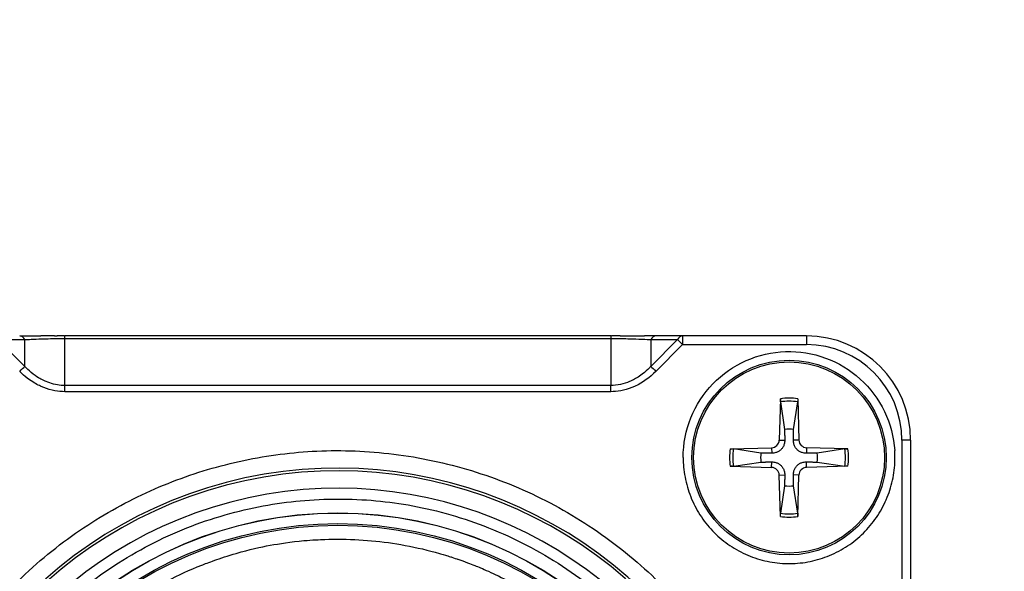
# Model space of a CAD drawing. Header units: millimetres. Extents: x 0 to 2970, y 0 to 2100.
# Tile 14 of 55: x 1010 to 1038, y 431 to 446. Entities that reach past the tile are written whole.
import ezdxf

# ---------------------------------------------------------------- set-up
doc = ezdxf.new("R2010")
doc.units = ezdxf.units.MM
doc.header["$LTSCALE"] = 0.2
doc.styles.add('Rainbow-4.0 Style', font='malgunsl.ttf')
doc.dimstyles.new('Rainbow-4.0 Style', dxfattribs={"dimtxt": 3.5, "dimasz": 2.5, "dimexe": 1, "dimexo": 1, "dimgap": 1, "dimtad": 1, "dimdsep": 46, "dimtxsty": 'Rainbow-4.0 Style', "dimcen": 0, "dimclrd": 251, "dimclre": 251, "dimclrt": 7, "dimazin": 3, "dimtp": 0.1, "dimtm": 0.1, "dimtfac": 0.61, "dimtmove": 0, "dimatfit": 3, "dimfxl": 1, "dimlwd": -1, "dimlwe": -1, "dimarcsym": 1})

# ---------------------------------------------------------------- blocks, each defined once
blk = doc.blocks.new('A$C5c935c73')
for p, q in [((277.981, -40.975), (277.211, -40.206)), ((277.211, -40.206), (277.981, -40.206)), ((277.981, -40.975), (277.981, -40.206)), ((294.864, -40.1), (279.136, -40.1)), ((279.136, -40.173), (279.136, -40.1)), ((279.136, -41.527), (279.136, -40.173)), ((279.136, -40.173), (294.864, -40.173)), ((294.864, -40.1), (294.864, -40.173)), ((294.864, -40.173), (294.864, -41.527)), ((296.019, -40.206), (296.019, -40.975)), ((296.789, -40.206), (296.019, -40.975)), ((296.019, -40.206), (296.789, -40.206)), ((300.5, -40.1), (296.163, -40.1)), ((296.789, -40.206), (296.933, -40.35)), ((296.933, -40.1), (296.933, -40.35)), ((300.5, -40.1), (300.5, -40.35)), ((296.933, -40.35), (296.163, -41.12)), ((296.933, -40.35), (300.5, -40.35)), ((279.136, -41.704), (279.136, -41.527)), ((294.864, -41.527), (279.136, -41.527)), ((294.864, -41.704), (294.864, -41.527)), ((294.864, -41.704), (279.136, -41.704)), ((299.749, -41.906), (299.716, -43.097)), ((300.251, -41.906), (300.284, -43.097)), ((299.752, -41.997), (299.87, -42.79)), ((300.13, -42.79), (300.248, -41.997)), ((299.716, -43.097), (299.876, -43.102)), ((300.284, -43.097), (300.124, -43.102)), ((303.25, -43.1), (303.25, -47.089)), ((303.5, -43.1), (303.25, -43.1)), ((303.5, -43.1), (303.5, -47.495)), ((298.306, -43.349), (299.497, -43.316)), ((299.19, -43.47), (298.397, -43.352)), ((299.497, -43.316), (299.502, -43.476)), ((300.503, -43.316), (300.498, -43.476)), ((301.694, -43.349), (300.503, -43.316)), ((301.603, -43.352), (300.81, -43.47)), ((298.306, -43.851), (299.497, -43.884)), ((298.397, -43.848), (299.19, -43.73)), ((299.497, -43.884), (299.502, -43.724)), ((300.503, -43.884), (300.498, -43.724)), ((301.694, -43.851), (300.503, -43.884)), ((300.81, -43.73), (301.603, -43.848)), ((299.716, -44.103), (299.876, -44.098)), ((299.749, -45.294), (299.716, -44.103)), ((300.284, -44.103), (300.124, -44.098)), ((300.251, -45.294), (300.284, -44.103)), ((299.87, -44.41), (299.752, -45.203)), ((300.248, -45.203), (300.13, -44.41)), ((283.536, -46.527), (283.536, -46.527))]:
    blk.add_line(p, q)
for centre, radius in [((300, -43.6), 2.8), ((300, -43.6), 2.75), ((287, -56.6), 11.407), ((287, -56.6), 11.403), ((287, -56.6), 11.099), ((287, -56.6), 11.051)]:
    blk.add_circle(centre, radius)
for centre, radius, start, end in [((300.5, -43.1), 3, 0, 90), ((300.5, -43.1), 2.75, 0, 90), ((300, -43.6), 1.713, 81.5815, 98.4185), ((300, -43.6), 1.622, 81.1921, 98.8079), ((300, -43.6), 0.82, 80.8854, 99.1146), ((299.491, -43.091), 0.225, 271.612, 358.388), ((300.509, -43.091), 0.225, 181.612, 268.388), ((300, -43.6), 1.713, 171.5815, 188.4185), ((300, -43.6), 1.622, 171.1921, 188.8079), ((300, -43.6), 1.622, 351.1921, 8.8079), ((300, -43.6), 1.713, 351.5815, 8.4185), ((300, -43.598), 3.05, 180.0414, 183.7974), ((300, -43.6), 0.82, 170.8854, 189.1146), ((300, -43.6), 0.82, 350.8854, 9.1146), ((300, -43.601), 3.05, 0.0208, 3.7768), ((287, -56.6), 12.697, 24.3067, 335.6933), ((299.491, -44.109), 0.225, 1.612, 88.388), ((300.509, -44.109), 0.225, 91.612, 178.388), ((287, -56.6), 12.619, 24.4631, 335.5369), ((300, -43.6), 0.82, 260.8854, 279.1146), ((300, -43.6), 1.713, 261.5815, 278.4185), ((300, -43.6), 1.622, 261.1921, 278.8079), ((283.35, -46.595), 0.4, 19.1656, 19.3418), ((290.65, -46.595), 0.4, 161.095, 162.7438)]:
    blk.add_arc(centre, radius, start, end)
for centre, major_axis, ratio, start_param, end_param in [((277.837, -40.35), (0, 0.25), 0.707101, 5.327889, 6.283222), ((296.163, -40.35), (0, 0.25), 0.707144, 6.283172, 7.238499), ((296.933, -40.35), (0, 0.25), 0.707107, 6.283185, 7.238507), ((277.837, -41.12), (0.177, 0.177), 0.000012, 4.712367, 5.667706), ((296.163, -41.12), (-0.177, 0.177), 0.000012, 0.615485, 1.570821), ((287, -56.6), (-11.765, -2.909), 0.999998, 3.326169, 6.040807)]:
    blk.add_ellipse(centre, major_axis=major_axis, ratio=ratio, start_param=start_param, end_param=end_param)
for points in [[(277.843, -40.1), (277.841, -40.1), (277.839, -40.1), (277.837, -40.1)], [(277.843, -40.1), (278.018, -40.1), (278.224, -40.099), (278.449, -40.099)], [(278.835, -40.099), (278.861, -40.099), (278.887, -40.099), (278.913, -40.1)], [(279.118, -40.1), (279.06, -40.1), (278.991, -40.1), (278.913, -40.1)], [(279.118, -40.1), (279.124, -40.1), (279.13, -40.1), (279.136, -40.1)], [(294.864, -40.1), (294.87, -40.1), (294.876, -40.1), (294.882, -40.1)], [(295.138, -40.099), (295.041, -40.1), (294.955, -40.1), (294.882, -40.1)], [(296.957, -43.8), (296.969, -43.995), (297.033, -44.382), (297.237, -44.935), (297.542, -45.439), (297.939, -45.874), (298.411, -46.226), (298.942, -46.482), (299.513, -46.631), (300.101, -46.668), (300.685, -46.592), (301.244, -46.406), (301.757, -46.117), (302.206, -45.735), (302.573, -45.274), (302.845, -44.751), (303.013, -44.186), (303.05, -43.795), (303.05, -43.6)], [(290.462, -46.529), (290.46, -46.535), (290.458, -46.541), (290.457, -46.547)]]:
    blk.add_open_spline(points, degree=3)
for points, knots in [([(277.981, -40.206), (277.984, -40.205), (278.002, -40.204), (278.039, -40.202), (278.079, -40.2), (278.14, -40.197), (278.228, -40.193), (278.344, -40.189), (278.441, -40.186), (278.509, -40.184), (278.537, -40.183), (278.565, -40.182), (278.594, -40.181), (278.766, -40.177), (278.95, -40.174), (279.136, -40.173)], [0.0000075, 0.0000075, 0.0000075, 0.0000075, 0.1195135, 0.1195135, 0.1195135, 0.25, 0.25, 0.25, 0.5, 0.5, 0.5, 0.5722247, 0.5722247, 0.5722247, 1, 1, 1, 1]), ([(278.835, -40.099), (278.779, -40.099), (278.724, -40.099), (278.669, -40.099), (278.639, -40.099), (278.596, -40.099), (278.543, -40.099), (278.538, -40.099), (278.532, -40.099), (278.527, -40.099), (278.501, -40.099), (278.475, -40.099), (278.449, -40.099)], [0.2414533, 0.2414533, 0.2414533, 0.2414533, 0.35, 0.35, 0.35, 0.425, 0.425, 0.425, 0.4352378, 0.4352378, 0.4352378, 0.4864905, 0.4864905, 0.4864905, 0.4864905]), ([(294.864, -40.173), (294.898, -40.173), (294.932, -40.173), (294.966, -40.173), (295.117, -40.174), (295.265, -40.177), (295.404, -40.181), (295.434, -40.182), (295.463, -40.183), (295.491, -40.184), (295.518, -40.185), (295.619, -40.187), (295.772, -40.193), (295.881, -40.198), (295.957, -40.202), (296.009, -40.205), (296.012, -40.205), (296.016, -40.205), (296.019, -40.206)], [0, 0, 0, 0, 0.078565, 0.078565, 0.078565, 0.426328, 0.426328, 0.426328, 0.5, 0.5, 0.5, 0.75, 0.75, 0.75, 0.983944, 0.983944, 0.983944, 1, 1, 1, 1]), ([(295.137, -40.099), (295.313, -40.099), (295.486, -40.099), (295.711, -40.099), (295.775, -40.099), (295.837, -40.099)], [0, 0, 0, 0, 0.05365823, 0.05365823, 0.07601571, 0.07601571, 0.07601571, 0.07601571]), ([(296.163, -40.1), (296.162, -40.1), (296.082, -40.1), (295.886, -40.099), (295.87, -40.099), (295.853, -40.099), (295.837, -40.099)], [0.0000022, 0.0000022, 0.0000022, 0.0000022, 0.25, 0.25, 0.25, 0.294964, 0.294964, 0.294964, 0.294964]), ([(296.95, -43.6), (296.951, -43.202), (297.025, -42.821), (297.173, -42.455), (297.321, -42.089), (297.532, -41.764), (297.808, -41.479), (298.084, -41.194), (298.402, -40.971), (298.763, -40.811), (299.124, -40.651), (299.503, -40.564), (299.9, -40.552), (300.298, -40.539), (300.681, -40.6), (301.051, -40.735), (301.421, -40.871), (301.754, -41.073), (302.048, -41.34), (302.343, -41.607), (302.576, -41.919), (302.747, -42.275), (302.919, -42.631), (303.017, -43.006), (303.043, -43.4)], [0, 0, 0, 0, 0.125, 0.125, 0.125, 0.25, 0.25, 0.25, 0.375, 0.375, 0.375, 0.5, 0.5, 0.5, 0.625, 0.625, 0.625, 0.75, 0.75, 0.75, 0.875, 0.875, 0.875, 1, 1, 1, 1]), ([(279.136, -41.704), (278.955, -41.703), (278.747, -41.671), (278.529, -41.585), (278.498, -41.573), (278.466, -41.56), (278.435, -41.545), (278.355, -41.508), (278.246, -41.452), (278.12, -41.362), (277.923, -41.222), (277.842, -41.125), (277.837, -41.12)], [-1, -1, -1, -1, -0.5625416, -0.5625416, -0.5625416, -0.5, -0.5, -0.5, -0.25, -0.25, -0.25, -0.0000005, -0.0000005, -0.0000005, -0.0000005]), ([(279.136, -41.527), (279.102, -41.527), (279.068, -41.525), (279.034, -41.523), (278.884, -41.511), (278.735, -41.473), (278.596, -41.414), (278.566, -41.402), (278.537, -41.388), (278.509, -41.374), (278.482, -41.36), (278.381, -41.315), (278.228, -41.199), (278.139, -41.131), (278.078, -41.073), (278.038, -41.033), (278.004, -41), (277.986, -40.98), (277.981, -40.975)], [0, 0, 0, 0, 0.0783483, 0.0783483, 0.0783483, 0.4263239, 0.4263239, 0.4263239, 0.5, 0.5, 0.5, 0.75, 0.75, 0.75, 0.8857961, 0.8857961, 0.8857961, 0.9999955, 0.9999955, 0.9999955, 0.9999955]), ([(296.019, -40.975), (296.016, -40.978), (295.998, -40.999), (295.961, -41.035), (295.921, -41.074), (295.86, -41.131), (295.772, -41.199), (295.656, -41.287), (295.559, -41.34), (295.491, -41.374), (295.463, -41.388), (295.435, -41.401), (295.406, -41.413), (295.234, -41.485), (295.05, -41.526), (294.864, -41.527)], [0.000013, 0.000013, 0.000013, 0.000013, 0.1194582, 0.1194582, 0.1194582, 0.25, 0.25, 0.25, 0.5, 0.5, 0.5, 0.5722247, 0.5722247, 0.5722247, 1, 1, 1, 1]), ([(296.163, -41.12), (295.992, -41.292), (295.791, -41.441), (295.566, -41.545), (295.535, -41.559), (295.504, -41.572), (295.473, -41.584), (295.252, -41.671), (295.043, -41.703), (294.864, -41.704)], [-1, -1, -1, -1, -0.5, -0.5, -0.5, -0.4388658, -0.4388658, -0.4388658, -0.0000005, -0.0000005, -0.0000005, -0.0000005]), ([(299.752, -41.997), (299.751, -41.992), (299.75, -41.985), (299.749, -41.969), (299.749, -41.957), (299.749, -41.934), (299.749, -41.919), (299.749, -41.906)], [0.03461835, 0.03461835, 0.03461835, 0.03461835, 0.03765262, 0.03765262, 0.04141077, 0.04141077, 0.04522071, 0.04522071, 0.04522071, 0.04522071]), ([(300.251, -41.906), (300.251, -41.919), (300.251, -41.934), (300.251, -41.957), (300.251, -41.969), (300.25, -41.985), (300.249, -41.992), (300.248, -41.997)], [0.01516537, 0.01516537, 0.01516537, 0.01516537, 0.01897531, 0.01897531, 0.02273345, 0.02273345, 0.02576772, 0.02576772, 0.02576772, 0.02576772]), ([(299.876, -43.102), (299.876, -43.142), (299.87, -43.182), (299.851, -43.244), (299.84, -43.272), (299.809, -43.324), (299.79, -43.349), (299.749, -43.39), (299.724, -43.409), (299.672, -43.44), (299.644, -43.451), (299.582, -43.47), (299.542, -43.476), (299.502, -43.476)], [0.17143637, 0.17143637, 0.17143637, 0.17143637, 0.18383716, 0.18383716, 0.19255902, 0.19255902, 0.20128088, 0.20128088, 0.21000275, 0.21000275, 0.21872461, 0.21872461, 0.2311254, 0.2311254, 0.2311254, 0.2311254]), ([(300.498, -43.476), (300.458, -43.476), (300.418, -43.47), (300.356, -43.451), (300.328, -43.44), (300.276, -43.409), (300.251, -43.39), (300.21, -43.349), (300.191, -43.324), (300.16, -43.272), (300.149, -43.244), (300.13, -43.182), (300.124, -43.142), (300.124, -43.102)], [0.17143637, 0.17143637, 0.17143637, 0.17143637, 0.18383716, 0.18383716, 0.19255902, 0.19255902, 0.20128088, 0.20128088, 0.21000275, 0.21000275, 0.21872461, 0.21872461, 0.2311254, 0.2311254, 0.2311254, 0.2311254]), ([(273.803, -56.6), (273.803, -55.878), (273.859, -55.172), (273.971, -54.481), (274.088, -53.765), (274.267, -53.052), (274.508, -52.343), (274.755, -51.619), (275.062, -50.921), (275.431, -50.25), (275.802, -49.574), (276.229, -48.935), (276.712, -48.334), (277.191, -47.737), (277.728, -47.18), (278.322, -46.661), (278.903, -46.154), (279.513, -45.706), (280.153, -45.318), (280.778, -44.938), (281.431, -44.613), (282.111, -44.342), (282.776, -44.076), (283.459, -43.866), (284.158, -43.712), (284.863, -43.557), (285.565, -43.46), (286.264, -43.42), (286.989, -43.38), (287.723, -43.401), (288.468, -43.484), (289.228, -43.569), (289.975, -43.72), (290.711, -43.935), (291.451, -44.152), (292.166, -44.431), (292.857, -44.774), (293.543, -45.113), (294.203, -45.517), (294.837, -45.985), (295.457, -46.443), (296.026, -46.943), (296.543, -47.484), (297.048, -48.013), (297.507, -48.58), (297.918, -49.186), (298.32, -49.779), (298.672, -50.4), (298.974, -51.05)], [0, 0, 0, 0, 0.0625, 0.0625, 0.0625, 0.125, 0.125, 0.125, 0.1875, 0.1875, 0.1875, 0.25, 0.25, 0.25, 0.3125, 0.3125, 0.3125, 0.375, 0.375, 0.375, 0.4375, 0.4375, 0.4375, 0.5, 0.5, 0.5, 0.5625, 0.5625, 0.5625, 0.625, 0.625, 0.625, 0.6875, 0.6875, 0.6875, 0.75, 0.75, 0.75, 0.8125, 0.8125, 0.8125, 0.875, 0.875, 0.875, 0.9375, 0.9375, 0.9375, 1, 1, 1, 1]), ([(298.306, -43.349), (298.319, -43.349), (298.334, -43.349), (298.357, -43.349), (298.369, -43.349), (298.385, -43.35), (298.392, -43.351), (298.397, -43.352)], [0.01516537, 0.01516537, 0.01516537, 0.01516537, 0.01897531, 0.01897531, 0.02273345, 0.02273345, 0.02576772, 0.02576772, 0.02576772, 0.02576772]), ([(301.603, -43.352), (301.608, -43.351), (301.615, -43.35), (301.631, -43.349), (301.643, -43.349), (301.666, -43.349), (301.681, -43.349), (301.694, -43.349)], [0.03461835, 0.03461835, 0.03461835, 0.03461835, 0.03765262, 0.03765262, 0.04141077, 0.04141077, 0.04522071, 0.04522071, 0.04522071, 0.04522071]), ([(298.397, -43.848), (298.392, -43.849), (298.385, -43.85), (298.369, -43.851), (298.357, -43.851), (298.334, -43.851), (298.319, -43.851), (298.306, -43.851)], [0.03461835, 0.03461835, 0.03461835, 0.03461835, 0.03765262, 0.03765262, 0.04141077, 0.04141077, 0.04522071, 0.04522071, 0.04522071, 0.04522071]), ([(299.502, -43.724), (299.542, -43.724), (299.582, -43.73), (299.644, -43.749), (299.672, -43.76), (299.724, -43.791), (299.749, -43.81), (299.79, -43.851), (299.809, -43.876), (299.84, -43.928), (299.851, -43.956), (299.87, -44.018), (299.876, -44.058), (299.876, -44.098)], [0.17143637, 0.17143637, 0.17143637, 0.17143637, 0.18383716, 0.18383716, 0.19255902, 0.19255902, 0.20128088, 0.20128088, 0.21000275, 0.21000275, 0.21872461, 0.21872461, 0.2311254, 0.2311254, 0.2311254, 0.2311254]), ([(300.124, -44.098), (300.124, -44.058), (300.13, -44.018), (300.149, -43.956), (300.16, -43.928), (300.191, -43.876), (300.21, -43.851), (300.251, -43.81), (300.276, -43.791), (300.328, -43.76), (300.356, -43.749), (300.418, -43.73), (300.458, -43.724), (300.498, -43.724)], [0.17143637, 0.17143637, 0.17143637, 0.17143637, 0.18383716, 0.18383716, 0.19255902, 0.19255902, 0.20128088, 0.20128088, 0.21000275, 0.21000275, 0.21872461, 0.21872461, 0.2311254, 0.2311254, 0.2311254, 0.2311254]), ([(301.694, -43.851), (301.681, -43.851), (301.666, -43.851), (301.643, -43.851), (301.631, -43.851), (301.615, -43.85), (301.608, -43.849), (301.603, -43.848)], [0.01516537, 0.01516537, 0.01516537, 0.01516537, 0.01897531, 0.01897531, 0.02273345, 0.02273345, 0.02576772, 0.02576772, 0.02576772, 0.02576772]), ([(275.193, -56.6), (275.193, -55.859), (275.258, -55.139), (275.388, -54.442), (275.524, -53.708), (275.736, -52.979), (276.022, -52.254), (276.317, -51.509), (276.685, -50.8), (277.125, -50.129), (277.569, -49.451), (278.078, -48.825), (278.652, -48.252), (279.219, -47.684), (279.852, -47.172), (280.551, -46.716), (281.23, -46.274), (281.931, -45.909), (282.654, -45.622), (283.005, -45.484), (283.371, -45.359), (283.754, -45.25), (284.125, -45.144), (284.491, -45.057), (284.852, -44.991), (285.561, -44.859), (286.277, -44.794), (287, -44.793), (287.741, -44.793), (288.46, -44.858), (289.158, -44.988), (289.892, -45.124), (290.621, -45.336), (291.346, -45.622), (292.091, -45.917), (292.8, -46.285), (293.471, -46.725), (294.149, -47.169), (294.775, -47.678), (295.348, -48.252), (295.916, -48.819), (296.428, -49.452), (296.884, -50.151), (297.326, -50.83), (297.691, -51.531), (297.978, -52.254), (298.116, -52.605), (298.241, -52.971), (298.35, -53.354), (298.456, -53.725), (298.543, -54.091), (298.609, -54.452), (298.741, -55.161), (298.807, -55.877), (298.807, -56.6)], [0, 0, 0, 0, 0.0625, 0.0625, 0.0625, 0.125, 0.125, 0.125, 0.1875, 0.1875, 0.1875, 0.25, 0.25, 0.25, 0.3125, 0.3125, 0.3125, 0.375, 0.375, 0.375, 0.40625, 0.40625, 0.40625, 0.4375, 0.4375, 0.4375, 0.5, 0.5, 0.5, 0.5625, 0.5625, 0.5625, 0.625, 0.625, 0.625, 0.6875, 0.6875, 0.6875, 0.75, 0.75, 0.75, 0.8125, 0.8125, 0.8125, 0.875, 0.875, 0.875, 0.90625, 0.90625, 0.90625, 0.9375, 0.9375, 0.9375, 1, 1, 1, 1]), ([(299.749, -45.294), (299.749, -45.281), (299.749, -45.266), (299.749, -45.243), (299.749, -45.231), (299.75, -45.215), (299.751, -45.208), (299.752, -45.203)], [0.01516537, 0.01516537, 0.01516537, 0.01516537, 0.01897531, 0.01897531, 0.02273345, 0.02273345, 0.02576772, 0.02576772, 0.02576772, 0.02576772]), ([(300.248, -45.203), (300.249, -45.208), (300.25, -45.215), (300.251, -45.231), (300.251, -45.243), (300.251, -45.266), (300.251, -45.281), (300.251, -45.294)], [0.03461835, 0.03461835, 0.03461835, 0.03461835, 0.03765262, 0.03765262, 0.04141077, 0.04141077, 0.04522071, 0.04522071, 0.04522071, 0.04522071]), ([(276.349, -56.6), (276.349, -55.95), (276.408, -55.301), (276.526, -54.662), (276.588, -54.328), (276.666, -53.997), (276.761, -53.671), (276.769, -53.642), (276.785, -53.585), (276.811, -53.501), (276.836, -53.418), (276.871, -53.307), (276.917, -53.17), (276.959, -53.046), (276.996, -52.944), (277.026, -52.862), (277.057, -52.781), (277.08, -52.72), (277.096, -52.679), (277.127, -52.602), (277.175, -52.482), (277.246, -52.321), (277.317, -52.16), (277.411, -51.958), (277.535, -51.72), (277.727, -51.35), (277.915, -51.04), (278.083, -50.782), (278.166, -50.656), (278.26, -50.517), (278.367, -50.368), (278.474, -50.219), (278.595, -50.059), (278.731, -49.89), (278.902, -49.678), (279.054, -49.506), (279.178, -49.371), (279.303, -49.235), (279.401, -49.136), (279.468, -49.068), (279.981, -48.556), (280.546, -48.096), (281.152, -47.697), (281.758, -47.299), (282.405, -46.963), (283.079, -46.696), (283.165, -46.662), (283.29, -46.614), (283.455, -46.555), (283.62, -46.497), (283.825, -46.428), (284.073, -46.356), (284.451, -46.247), (284.78, -46.175), (285.053, -46.124), (285.319, -46.075), (285.643, -46.025), (286.026, -45.991), (286.265, -45.97), (286.467, -45.96), (286.629, -45.954), (286.791, -45.949), (286.915, -45.949), (287, -45.949), (287.65, -45.949), (288.299, -46.008), (288.938, -46.126), (289.272, -46.188), (289.603, -46.266), (289.929, -46.361), (289.958, -46.369), (290.014, -46.385), (290.098, -46.41), (290.182, -46.436), (290.293, -46.47), (290.43, -46.517), (290.554, -46.559), (290.656, -46.596), (290.738, -46.626), (290.819, -46.657), (290.88, -46.68), (290.921, -46.696), (290.998, -46.727), (291.118, -46.775), (291.279, -46.846), (291.44, -46.917), (291.642, -47.011), (291.88, -47.135), (292.25, -47.327), (292.56, -47.515), (292.818, -47.683), (292.944, -47.766), (293.083, -47.86), (293.232, -47.967), (293.381, -48.074), (293.541, -48.195), (293.71, -48.331), (293.922, -48.502), (294.094, -48.654), (294.229, -48.778), (294.365, -48.903), (294.464, -49.001), (294.532, -49.068), (295.044, -49.581), (295.504, -50.146), (295.903, -50.752), (296.301, -51.358), (296.637, -52.005), (296.904, -52.679), (296.937, -52.765), (296.986, -52.89), (297.045, -53.055), (297.103, -53.22), (297.172, -53.425), (297.244, -53.673), (297.353, -54.051), (297.425, -54.379), (297.476, -54.653), (297.525, -54.918), (297.575, -55.242), (297.609, -55.626), (297.63, -55.864), (297.64, -56.065), (297.645, -56.228), (297.651, -56.39), (297.651, -56.514), (297.651, -56.6)], [0, 0, 0, 0, 0.0625, 0.0625, 0.0625, 0.09375, 0.09375, 0.09375, 0.101562, 0.101562, 0.101562, 0.109375, 0.109375, 0.109375, 0.117188, 0.117188, 0.117188, 0.125, 0.125, 0.125, 0.140625, 0.140625, 0.140625, 0.15625, 0.15625, 0.15625, 0.1875, 0.1875, 0.1875, 0.203125, 0.203125, 0.203125, 0.21875, 0.21875, 0.21875, 0.234375, 0.234375, 0.234375, 0.25, 0.25, 0.25, 0.3125, 0.3125, 0.3125, 0.375, 0.375, 0.375, 0.390625, 0.390625, 0.390625, 0.40625, 0.40625, 0.40625, 0.4375, 0.4375, 0.4375, 0.46875, 0.46875, 0.46875, 0.484375, 0.484375, 0.484375, 0.5, 0.5, 0.5, 0.5625, 0.5625, 0.5625, 0.59375, 0.59375, 0.59375, 0.601562, 0.601562, 0.601562, 0.609375, 0.609375, 0.609375, 0.617188, 0.617188, 0.617188, 0.625, 0.625, 0.625, 0.640625, 0.640625, 0.640625, 0.65625, 0.65625, 0.65625, 0.6875, 0.6875, 0.6875, 0.703125, 0.703125, 0.703125, 0.71875, 0.71875, 0.71875, 0.734375, 0.734375, 0.734375, 0.75, 0.75, 0.75, 0.8125, 0.8125, 0.8125, 0.875, 0.875, 0.875, 0.890625, 0.890625, 0.890625, 0.90625, 0.90625, 0.90625, 0.9375, 0.9375, 0.9375, 0.96875, 0.96875, 0.96875, 0.984375, 0.984375, 0.984375, 1, 1, 1, 1])]:
    blk.add_open_spline(points, degree=3, knots=knots)
for points, weights in [([(299.87, -42.79), (299.873, -42.982), (299.876, -43.102)], [1, 1.25721835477, 1.49274833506]), ([(300.124, -43.102), (300.127, -42.982), (300.13, -42.79)], [1.49274833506, 1.25721835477, 1]), ([(299.502, -43.476), (299.382, -43.473), (299.19, -43.47)], [1.49274833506, 1.25721835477, 1]), ([(300.81, -43.47), (300.618, -43.473), (300.498, -43.476)], [1, 1.25721835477, 1.49274833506]), ([(299.19, -43.73), (299.382, -43.727), (299.502, -43.724)], [1, 1.25721835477, 1.49274833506]), ([(300.498, -43.724), (300.618, -43.727), (300.81, -43.73)], [1.49274833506, 1.25721835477, 1]), ([(299.876, -44.098), (299.873, -44.218), (299.87, -44.41)], [1.49274833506, 1.25721835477, 1]), ([(300.13, -44.41), (300.127, -44.218), (300.124, -44.098)], [1, 1.25721835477, 1.49274833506])]:
    blk.add_rational_spline(points, weights, degree=2)

msp = doc.modelspace()

# ---------------------------------------------------------------- block references
msp.add_blockref('A$C5c935c73', (732.062, 477.49))

# ---------------------------------------------------------------- leaders
at = {"annotation_type": 0, "has_hookline": 1, "hookline_direction": 0, "text_width": 241.179}
msp.add_leader([(1019.062, 420.701), (1083.189, 450.417), (1093.189, 450.417)], dimstyle='Rainbow-4.0 Style', override={"dimscale": 4, "dimgap": 1, "dimtad": 1}, dxfattribs=at)

doc.saveas('drawing.dxf')
